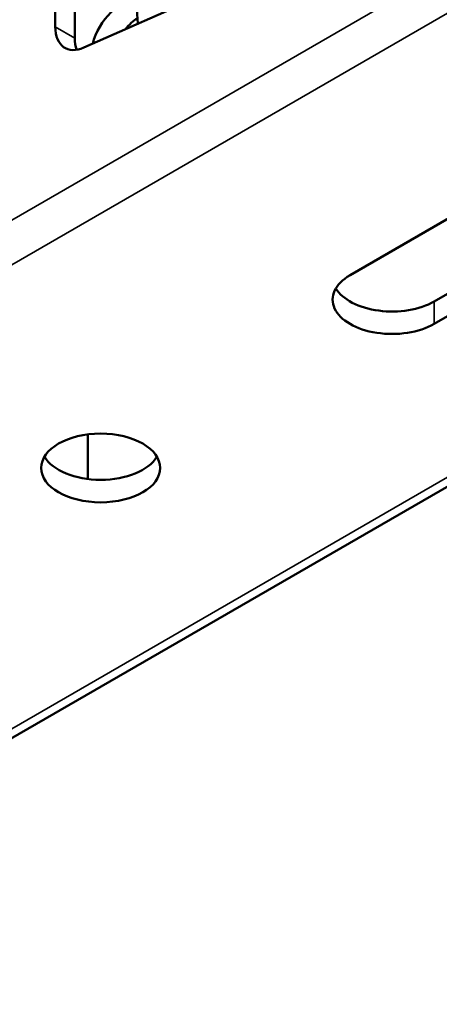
# Paper-space layout 'Sheet_1' of a CAD drawing. Header units: millimetres. Extents: x 0 to 118, y 0 to 118.
# Tile 121 of 206: x 80.11 to 81.92, y 26.08 to 30.31. Entities that reach past the tile are written whole.
import ezdxf

# ---------------------------------------------------------------- set-up
doc = ezdxf.new("R2010")
doc.units = ezdxf.units.MM
doc.layers.add('Visible (ANSI)', color=7, linetype='Continuous', lineweight=50)
doc.layers.add('Visible Narrow (ANSI)', color=7, linetype='Continuous', lineweight=35)

psp = doc.layouts.new('Sheet_1')

# ---------------------------------------------------------------- linework, layer by layer
at = {"layer": 'Visible (ANSI)'}
for p, q in [((80.2668, 30.27917), (80.2668, 31.37989)), ((80.35032, 30.23095), (80.35032, 31.33167)), ((80.38973, 30.19052), (82.51017, 31.1267)), ((80.62211, 30.29312), (80.57436, 30.89583)), ((82.64702, 29.85497), (81.53347, 29.21206)), ((84.50168, 29.77679), (78.09875, 26.08006)), ((81.89537, 29.09955), (83.00893, 29.74246)), ((81.89537, 29.00312), (83.00893, 29.64603)), ((80.40599, 28.52852), (80.40599, 28.33654))]:
    psp.add_line(p, q, dxfattribs=at)
for centre, major_axis, start_param, end_param in [((80.54519, 30.22615), (0.08858, 0.15343), 0.197157, 2.0105301), ((80.62871, 30.17794), (0.08858, 0.15343), 0.8533959, 1.2936071), ((80.40599, 30.35954), (-0.09843, -0.17048), 5.4977871, 6.9514747), ((80.48951, 30.31132), (0.09843, 0.17048), 2.3561945, 2.7034436), ((81.71442, 29.10759), (-0.25591, 0), 5.4977871, 8.6393798), ((81.71442, 29.20402), (-0.25591, 0), 0.332447, 2.3561945), ((80.46167, 28.48075), (0.25591, 0), 3.4740396, 5.9507384)]:
    psp.add_ellipse(centre, major_axis=major_axis, ratio=0.5773503, start_param=start_param, end_param=end_param, dxfattribs=at)
psp.add_ellipse((80.46167, 28.38431), major_axis=(-0.25591, 0), ratio=0.5773503, dxfattribs=at)
at = {"layer": 'Visible Narrow (ANSI)'}
for p, q in [((76.23017, 27.22707), (82.6331, 30.92381)), ((82.71662, 30.77916), (76.31368, 27.08242)), ((80.2668, 30.27917), (80.35032, 30.23095)), ((78.03969, 26.08591), (84.44263, 29.78264)), ((81.89537, 29.09955), (81.89537, 29.00312))]:
    psp.add_line(p, q, dxfattribs=at)

doc.saveas('drawing.dxf')
